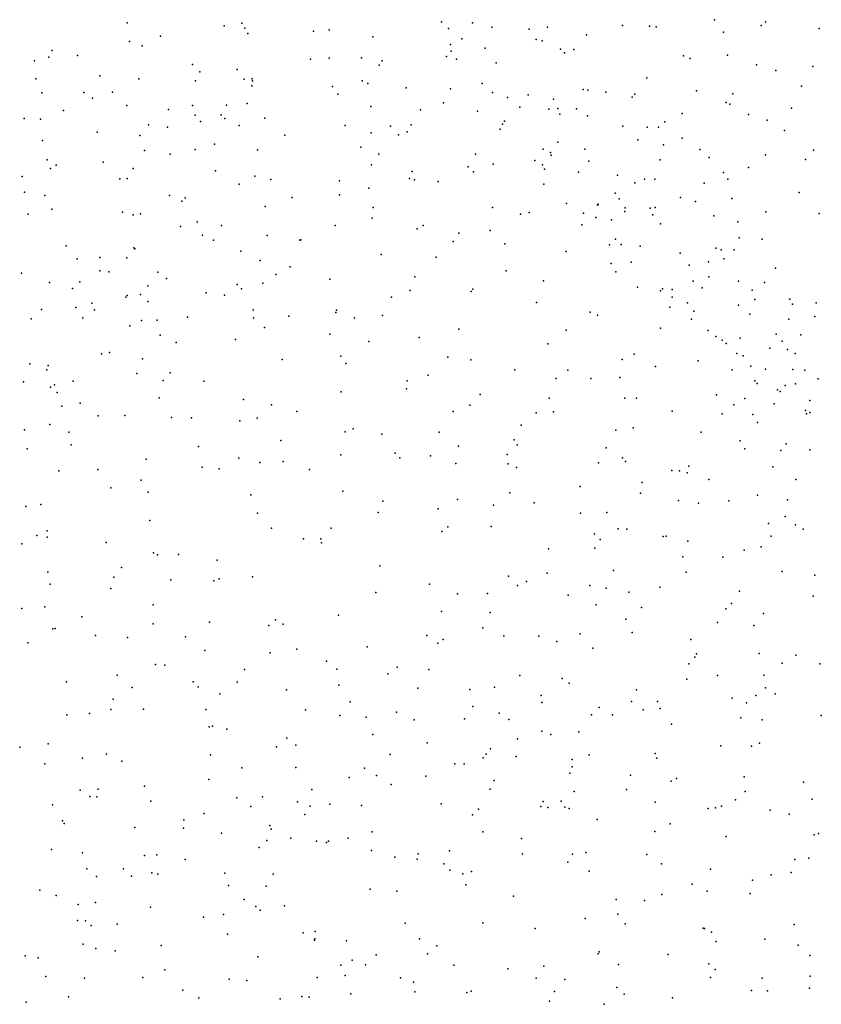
# Model space of a CAD drawing. Header units: metres. Extents: x -25 to 25, y -27.7 to 27.8.
# Tile 185 of 209: x 8 to 9.4, y -1.7 to 0. Entities that reach past the tile are written whole.
import ezdxf

# ---------------------------------------------------------------- set-up
doc = ezdxf.new("R2010")
doc.units = ezdxf.units.M

msp = doc.modelspace()

# ---------------------------------------------------------------- linework, layer by layer
for p in [(8.1833, 0.0021, 22.6895), (8.3849, 0.0016, 22.5039), (8.7354, 0.0039, 22.768), (8.79, 0.0022, 1.1413), (9.2152, 0.0078, 23.8909), (9.3048, 0.0039, 23.9474), (8.3535, -0.0032, -10.6392), (8.3901, -0.007, 19.1127), (8.395, -0.0165, 18.2162), (8.5109, -0.0122, -9.138), (8.538, -0.01, 19.2225), (8.748, -0.0074, 15.614), (8.8242, -0.0054, 22.5644), (8.8898, -0.009, 15.4651), (8.9219, -0.0054, -11.8581), (9.0535, -0.0025, 23.735), (9.1013, -0.0036, -20.3273), (9.1128, -0.0047, 0.8276), (9.231, -0.0144, -13.296), (9.2974, -0.0022, -12.0669), (9.3994, -0.0077, 18.9005), (8.1873, -0.0304, 0.8705), (8.2418, -0.0213, 19.0287), (8.6147, -0.0224, 15.7642), (8.7712, -0.0258, 23.2667), (8.9021, -0.0272, 22.4597), (8.9127, -0.0293, 22.3348), (8.9902, -0.019, 23.6456), (8.0517, -0.0462, 22.7468), (8.2097, -0.038, -11.2602), (8.7513, -0.036, 23.1643), (8.7528, -0.0473, 18.2823), (8.8121, -0.0424, 22.6494), (8.9445, -0.0439, 18.4104), (8.9516, -0.0502, -13.2925), (8.9678, -0.0446, 0.9161), (8.0206, -0.0646, -23.8502), (8.0457, -0.0578, 18.9791), (8.0957, -0.0549, -22.9841), (8.5056, -0.0614, 22.3176), (8.5383, -0.0597, -2.6366), (8.595, -0.0595, -16.0733), (8.6315, -0.0648, 22.1786), (8.7444, -0.0567, 23.0152), (8.7619, -0.0617, 22.8493), (8.8315, -0.068, 22.137), (9.1607, -0.0558, 18.6717), (9.1725, -0.0602, 23.8481), (9.238, -0.0543, -20.1123), (8.2978, -0.0709, -3.3594), (8.3107, -0.0839, 22.5371), (8.3765, -0.0798, -11.4836), (8.6259, -0.072, 18.2518), (9.289, -0.0716, 18.8371), (9.3228, -0.0814, 16.2092), (9.3881, -0.0747, 13.9562), (8.0228, -0.0964, 18.3457), (8.135, -0.0908, -10.7919), (8.2039, -0.0962, 19.164), (8.3032, -0.0999, -3.0557), (8.3891, -0.0969, -9.8832), (8.403, -0.0959, -9.6638), (8.4034, -0.0995, -7.679), (8.5964, -0.0996, 19.3666), (9.0961, -0.0944, 15.2511), (8.0334, -0.1206, -11.1046), (8.1069, -0.12, -15.1987), (8.1577, -0.1198, -7.8652), (8.4023, -0.1087, -13.0464), (8.5442, -0.1095, 18.2485), (8.6061, -0.1046, -13.185), (8.6732, -0.1118, 1.1402), (8.7515, -0.1139, 22.0924), (8.8072, -0.1041, 23.2532), (8.825, -0.1202, -20.6224), (8.9843, -0.1152, 22.2164), (8.9926, -0.1161, 22.362), (9.0242, -0.1198, 18.519), (9.1837, -0.1172, 18.7442), (9.3679, -0.1092, 24.0032), (8.1221, -0.1302, 22.6855), (8.5535, -0.1231, -8.9171), (8.7393, -0.1383, 18.3179), (8.8515, -0.1291, 18.3724), (8.888, -0.1242, 23.4486), (8.9326, -0.1319, 18.4432), (9.0706, -0.1286, 16.1961), (9.075, -0.1232, 19.751), (9.2359, -0.1377, 15.0995), (9.2477, -0.1226, 23.9216), (8.0712, -0.152, 19.2287), (8.1825, -0.1432, 22.6281), (8.2556, -0.1498, -4.0001), (8.2981, -0.1432, 18.2966), (8.3579, -0.1427, 22.4614), (8.3941, -0.1396, 1.0447), (8.6116, -0.1447, -7.8371), (8.6984, -0.1508, -11.7086), (8.799, -0.1532, 16.0306), (8.8731, -0.146, -16.2182), (8.924, -0.1495, 22.5928), (8.9397, -0.1482, 23.5289), (8.9728, -0.1487, 15.4118), (9.2419, -0.1406, 19.894), (9.3504, -0.148, 18.9196), (8.0025, -0.1662, -15.4453), (8.0309, -0.167, -12.4744), (8.3029, -0.1598, -3.638), (8.3121, -0.171, -15.7136), (8.3485, -0.1596, -15.9324), (8.3551, -0.1658, -2.841), (8.4252, -0.1655, 22.3559), (8.8463, -0.1708, 22.8577), (8.9432, -0.1581, 19.6572), (8.9919, -0.1611, 22.501), (9.1279, -0.1716, -13.3906), (9.1587, -0.1571, 23.8239), (9.2752, -0.1587, 18.8579), (9.308, -0.1689, -19.8352), (8.1307, -0.1897, 0.7601), (8.2206, -0.1772, -15.4183), (8.2539, -0.181, -10.5045), (8.3801, -0.1782, 19.3647), (8.5663, -0.178, 22.1387), (8.6457, -0.1795, -8.6254), (8.675, -0.1895, 22.0685), (8.6823, -0.1768, 19.4694), (8.8384, -0.1846, 23.039), (8.843, -0.1761, 23.1727), (9.0539, -0.1792, 22.4058), (9.097, -0.1811, 23.7478), (9.1166, -0.1814, 18.6712), (9.3385, -0.1871, 23.9691), (8.0346, -0.2045, 22.6879), (8.2052, -0.196, -20.7244), (8.4603, -0.1951, 18.314), (8.612, -0.1913, 18.3165), (8.6601, -0.1949, 15.8663), (8.9397, -0.2074, 23.4222), (9.0803, -0.2034, 22.2672), (9.1586, -0.2002, 0.6046), (8.2138, -0.222, 22.5508), (8.3025, -0.2206, 22.4663), (8.3366, -0.2112, 18.3391), (8.4125, -0.2212, -9.3256), (8.5939, -0.2163, -16.3725), (8.914, -0.2201, 23.3429), (8.9872, -0.2198, 18.5593), (9.1257, -0.2123, -20.362), (9.1892, -0.2205, 15.2277), (9.3892, -0.2216, 14.9385), (8.0428, -0.2386, -23.3949), (8.2588, -0.2285, -11.6629), (8.6255, -0.2288, -20.7139), (8.7951, -0.2288, 22.0035), (8.8997, -0.2399, 22.9178), (8.9268, -0.2258, 22.7583), (8.9285, -0.2305, 22.0814), (8.9947, -0.2411, 23.5189), (9.12, -0.2388, 22.4102), (9.206, -0.2346, 18.8167), (9.3048, -0.2295, 18.8971), (9.3749, -0.2382, 0.5315), (8.0484, -0.2537, -3.8897), (8.0587, -0.2482, 18.4975), (8.1411, -0.2428, 22.6059), (8.1938, -0.2538, -14.9607), (8.3382, -0.2577, 22.3941), (8.6124, -0.2474, 22.0516), (8.6842, -0.2588, -8.418), (8.7822, -0.2507, 0.825), (8.7916, -0.2596, -16.4385), (8.8262, -0.2462, 18.4494), (8.913, -0.2475, 23.2539), (8.9163, -0.2552, 18.5307), (9.2749, -0.2521, 23.901), (7.999, -0.2678, 19.4446), (8.1704, -0.272, -13.1365), (8.1833, -0.2714, 18.4644), (8.4075, -0.267, 18.3739), (8.4357, -0.2734, 22.2522), (8.5566, -0.2757, 1.0072), (8.6795, -0.2716, 18.4025), (8.6884, -0.2736, 22.0076), (8.7299, -0.2767, -2.4119), (8.9764, -0.2602, -2.3366), (9.0448, -0.2655, 22.5913), (9.0922, -0.2724, 18.6963), (9.1103, -0.2724, 23.7103), (9.2308, -0.2607, -2.3507), (9.2386, -0.2726, 16.255), (8.3801, -0.2814, 22.321), (8.6078, -0.2886, -8.1117), (8.9156, -0.2816, 23.0944), (9.0755, -0.2793, 23.6338), (9.1968, -0.2795, 23.8168), (8.0028, -0.2952, -11.6833), (8.0383, -0.3014, -10.6238), (8.2578, -0.3014, 22.4609), (8.2791, -0.311, -7.987), (8.2854, -0.3051, 19.5393), (8.473, -0.3048, 22.1741), (8.5562, -0.2999, -13.339), (9.0405, -0.2974, 19.7635), (9.0476, -0.3072, 15.4427), (9.1553, -0.305, 22.4965), (9.2458, -0.3068, 18.8625), (9.3638, -0.2962, 23.9565), (8.0509, -0.3252, 18.584), (8.4255, -0.3208, -9.096), (8.6155, -0.3223, 19.5687), (8.8249, -0.3225, 18.5109), (8.9552, -0.3155, 23.0109), (9.0099, -0.3182, 0.5025), (9.011, -0.3168, 18.6468), (9.0582, -0.3227, -16.1102), (9.1023, -0.3237, 22.6111), (9.1112, -0.3226, 22.1632), (9.1816, -0.312, 22.3011), (8.0093, -0.3343, 0.6275), (8.1749, -0.3305, 22.5233), (8.1939, -0.3354, -14.6678), (8.2064, -0.3334, 18.5226), (8.6138, -0.3412, 18.4441), (8.8744, -0.3341, 19.671), (8.8896, -0.3312, 21.9952), (8.9849, -0.3326, 23.2944), (9.0065, -0.3402, 22.8702), (9.034, -0.3443, 23.4597), (9.0578, -0.3296, 22.7072), (9.1069, -0.3354, 18.7531), (9.2143, -0.3369, 22.3756), (9.3057, -0.3298, -19.5853), (9.3992, -0.3329, 19.0019), (8.2772, -0.356, -9.6053), (8.3065, -0.3475, -15.1986), (8.3489, -0.354, 18.4771), (8.5487, -0.3543, 22.0309), (8.6927, -0.36, 0.7456), (8.7033, -0.354, 18.4853), (8.8212, -0.363, 0.581), (8.9821, -0.3528, 16.1037), (9.1201, -0.3512, 23.6605), (9.256, -0.3475, 23.8468), (8.3156, -0.371, -11.9366), (8.3349, -0.3799, 22.2937), (8.429, -0.3716, -2.6141), (8.4869, -0.3798, 22.1032), (8.4884, -0.3793, 18.4868), (8.7661, -0.3674, 15.7797), (9.041, -0.378, 22.055), (9.2585, -0.3757, 22.456), (9.2988, -0.378, -19.9134), (8.0758, -0.3895, -12.5356), (8.1948, -0.3935, -12.1539), (8.1969, -0.3952, -10.3344), (8.7562, -0.3823, 21.9402), (8.847, -0.3865, -13.5465), (9.0305, -0.3878, 23.199), (9.0513, -0.3873, 18.7113), (9.0844, -0.3903, 22.8285), (9.2176, -0.394, 23.7698), (9.2271, -0.3967, 22.2346), (9.2497, -0.3969, -16.4307), (8.0951, -0.4127, 19.6998), (8.1353, -0.4104, 18.6548), (8.1828, -0.4107, -13.5006), (8.3832, -0.3993, 19.6209), (8.4172, -0.4153, 18.5367), (8.6294, -0.4049, 18.5179), (8.7261, -0.4097, 18.5485), (8.9545, -0.3996, 18.6631), (9.1547, -0.4026, 22.1566), (9.2318, -0.4127, -20.1701), (8.4699, -0.4269, -16.3423), (9.0335, -0.4207, 15.5738), (9.069, -0.4183, 23.022), (9.1709, -0.4239, 22.7123), (9.2047, -0.4181, 22.6319), (9.3226, -0.429, 18.9373), (7.9978, -0.4377, 22.5512), (8.1351, -0.4337, -14.1128), (8.1509, -0.4353, 22.4562), (8.2369, -0.4359, 18.6342), (8.2524, -0.4473, -8.6278), (8.4443, -0.4402, -15.4769), (8.5395, -0.4481, 18.554), (8.6887, -0.4442, 21.9239), (8.8493, -0.4339, 15.8971), (9.042, -0.4352, -20.4572), (9.2052, -0.4441, 16.2101), (8.0469, -0.4544, -3.7984), (8.0874, -0.4646, 0.7145), (8.0998, -0.453, 18.726), (8.2193, -0.4602, 0.8292), (8.3767, -0.458, -14.5253), (8.3843, -0.4652, -16.1366), (8.4219, -0.4553, 22.144), (8.7908, -0.4657, 21.8876), (8.9147, -0.4512, -2.1494), (9.0798, -0.4622, 18.7525), (9.124, -0.4656, 23.3727), (9.1408, -0.4666, 23.468), (9.1779, -0.4516, -13.6058), (9.1934, -0.4638, 0.3148), (9.2576, -0.4521, 18.8806), (9.3032, -0.4542, 23.7942), (8.1809, -0.4803, -3.5699), (8.1832, -0.477, 18.72), (8.2067, -0.4755, -9.8437), (8.3222, -0.4725, 22.2291), (8.354, -0.4766, -13.8639), (8.6476, -0.4802, 0.6293), (8.6805, -0.4682, 18.5912), (8.7879, -0.4699, -16.6376), (9.1205, -0.4688, 23.0758), (9.1409, -0.4803, 23.1604), (9.2813, -0.4679, 22.3634), (9.2859, -0.4841, 22.6621), (9.3477, -0.4833, 22.5421), (8.0325, -0.5018, 19.8674), (8.093, -0.4981, 22.4392), (8.121, -0.4905, -8.2638), (8.2194, -0.4876, -10.1119), (8.9024, -0.4894, 18.6784), (9.1369, -0.4977, 18.8103), (9.168, -0.4897, 19.87), (9.2573, -0.4943, 23.6913), (9.3521, -0.4923, 15.3122), (9.3941, -0.4898, 18.9998), (8.0145, -0.5179, 18.8318), (8.1056, -0.5165, 18.8074), (8.126, -0.5025, -15.8273), (8.2892, -0.515, 18.7184), (8.4046, -0.5021, -12.1232), (8.4052, -0.5165, -15.0257), (8.4675, -0.5136, -2.3809), (8.5499, -0.5071, 21.976), (8.5508, -0.5027, 19.6781), (8.5826, -0.5163, 18.6236), (8.6318, -0.5121, -13.7983), (8.9969, -0.5065, 18.7126), (9.0096, -0.5116, 15.741), (9.1746, -0.5185, 23.2399), (9.179, -0.5046, 23.0123), (9.2773, -0.5099, 22.757), (9.3459, -0.5188, -19.2597), (9.3914, -0.5141, 0.2677), (8.1878, -0.5305, -3.146), (8.2087, -0.521, -8.9958), (8.2361, -0.5204, 22.2896), (8.4244, -0.5334, 18.6872), (8.7662, -0.5363, 18.6505), (9.1206, -0.5345, 22.0477), (8.2412, -0.5468, 18.7938), (8.5391, -0.5449, -20.6954), (8.6962, -0.5508, 19.6971), (8.9546, -0.5383, -13.7893), (9.2043, -0.5389, -16.713), (9.2177, -0.5492, 23.4616), (9.2603, -0.5523, 23.5869), (9.3238, -0.5452, 22.3316), (9.3672, -0.5465, 22.4074), (8.2693, -0.5595, -2.7865), (8.3735, -0.5545, 22.125), (8.608, -0.558, -14.2764), (8.9225, -0.5622, 21.8921), (9.229, -0.5554, -16.0598), (9.2355, -0.5617, 23.0986), (9.3124, -0.5699, 15.4776), (9.334, -0.5571, 19.9779), (8.1382, -0.5799, 22.3471), (8.1524, -0.577, -9.3571), (8.5588, -0.5835, -14.733), (8.7469, -0.5857, 21.8555), (9.074, -0.5804, -15.8426), (9.2544, -0.5793, -19.5678), (9.2657, -0.5834, 18.8805), (9.3434, -0.5723, 22.8419), (9.3567, -0.5788, 18.9614), (8.0122, -0.5975, -8.6536), (8.0447, -0.6003, 18.8857), (8.2099, -0.5886, -12.6164), (8.4555, -0.5897, -17.2371), (8.5672, -0.5966, 18.6861), (8.7868, -0.5899, -14.0692), (9.053, -0.5896, 21.9711), (9.1118, -0.6017, 0.2283), (9.1864, -0.592, 22.1113), (9.2792, -0.6016, 23.1812), (8.0421, -0.6079, -20.6655), (8.2001, -0.6145, 18.8444), (8.259, -0.613, 0.8591), (8.7119, -0.6172, 18.6715), (8.8644, -0.6076, 19.7238), (8.9373, -0.6228, -20.4734), (8.9573, -0.6083, -16.7964), (8.998, -0.6228, -14.062), (9.049, -0.621, 19.786), (9.2462, -0.6077, -13.8361), (9.3046, -0.6067, 23.0799), (9.3528, -0.6073, 22.9394), (9.3737, -0.6085, 23.6719), (8.001, -0.6291, -26.3744), (8.0488, -0.6383, -17.4618), (8.0556, -0.6343, -26.0499), (8.0886, -0.6279, -10.3216), (8.2462, -0.6264, 22.2248), (8.3177, -0.6279, 18.8118), (8.6753, -0.6272, -17.0065), (9.2859, -0.6272, 15.6192), (9.2901, -0.6319, 0.1852), (9.3397, -0.6356, 23.5341), (9.3578, -0.6326, 22.3966), (9.3973, -0.6236, 22.4779), (8.0601, -0.6475, 22.3826), (8.2392, -0.6569, 19.948), (8.5592, -0.6465, -12.232), (8.6742, -0.6409, 0.4506), (8.8036, -0.6509, 18.6732), (8.9246, -0.6574, 21.8673), (9.0579, -0.6577, -14.2613), (9.0783, -0.6575, 18.7403), (9.2189, -0.6518, -12.2051), (9.3259, -0.643, 23.2572), (9.3308, -0.6458, 23.4144), (8.0684, -0.6717, 20.1972), (8.1004, -0.6662, -3.3516), (8.3878, -0.6602, 22.0852), (8.4369, -0.6695, -16.9286), (8.7852, -0.67, 21.8078), (9.249, -0.6693, 18.8397), (9.2686, -0.6579, -1.9793), (9.32, -0.6673, 16.1423), (9.3828, -0.6617, 23.0777), (8.1323, -0.6889, 18.9221), (8.179, -0.688, 22.2665), (8.261, -0.6915, -2.486), (8.296, -0.6919, 22.164), (8.4816, -0.6813, 21.997), (8.756, -0.681, -15.5221), (8.9018, -0.6833, -14.5452), (8.9322, -0.6815, 18.6829), (9.1409, -0.6803, 22.0622), (9.2288, -0.685, 15.8753), (9.2824, -0.6864, -16.975), (9.3753, -0.6792, 18.9453), (9.3769, -0.685, 23.3139), (9.3827, -0.6826, -14.086), (8.0476, -0.704, -15.7941), (8.3811, -0.6976, -20.6765), (8.4115, -0.6927, 19.8313), (8.8757, -0.705, 5.1549), (9.2909, -0.7002, 22.3046), (8.0031, -0.7134, -9.1674), (8.0806, -0.7175, 22.34), (8.5662, -0.7168, 18.7279), (8.5806, -0.7115, 21.9136), (8.6306, -0.721, -14.9841), (8.7316, -0.7176, 18.6779), (9.0417, -0.7137, -15.6375), (9.0723, -0.7099, -20.2721), (9.1919, -0.7175, 22.1423), (8.0849, -0.7398, -17.2462), (8.3086, -0.7426, 18.8667), (8.4531, -0.7322, -2.0777), (8.7652, -0.7418, -14.7934), (8.8633, -0.7311, -12.1659), (8.8683, -0.7394, 21.814), (9.2602, -0.7327, -15.7758), (9.3409, -0.7376, 22.3808), (8.0074, -0.7465, -25.7607), (8.5589, -0.757, 0.5109), (8.654, -0.7545, 18.714), (8.7164, -0.7589, 5.2507), (8.8508, -0.7564, 18.6797), (9.0251, -0.7451, 5.0233), (9.2684, -0.7468, -14.3441), (9.3318, -0.7498, 19.9455), (9.3826, -0.7482, 15.7376), (8.2167, -0.7646, 22.2076), (8.3797, -0.7633, 22.071), (8.4162, -0.7706, -16.7193), (8.4575, -0.7687, 22.0025), (8.6625, -0.7624, 21.8577), (8.7605, -0.7722, -17.3157), (8.8527, -0.7733, 5.0075), (9.0112, -0.7712, 19.7539), (9.0534, -0.7623, 21.9471), (9.0587, -0.7689, -1.8706), (9.1699, -0.7769, 4.9336), (9.318, -0.7781, 18.8495), (8.0629, -0.7853, 19.0066), (8.1315, -0.7828, -10.0337), (8.3153, -0.779, 0.8096), (8.3447, -0.7821, -16.1528), (8.5036, -0.7831, 18.7857), (8.8671, -0.7794, 0.2509), (9.1405, -0.7848, -19.3132), (9.1537, -0.7851, 22.1037), (9.1675, -0.789, -19.8641), (8.2077, -0.8018, 18.9398), (8.9791, -0.8126, 21.8678), (9.088, -0.806, 18.7009), (9.2055, -0.8003, 22.1874), (9.3579, -0.8003, -12.3413), (8.1545, -0.8152, 22.2621), (8.2199, -0.8226, 20.2149), (8.4007, -0.8277, 0.6875), (8.5622, -0.8211, 21.9161), (8.8559, -0.8241, 19.727), (9.0852, -0.8248, -12.2316), (9.291, -0.828, 22.3232), (8.0051, -0.8478, 22.3819), (8.0315, -0.8445, -10.2966), (8.6327, -0.8387, 19.7823), (8.7638, -0.8355, 18.6717), (8.8269, -0.8457, -20.401), (8.8984, -0.8418, 18.659), (9.1517, -0.8377, -17.2876), (9.1872, -0.8424, -14.6274), (9.2407, -0.8383, 22.2556), (9.3438, -0.8366, -18.7546), (8.4125, -0.8595, 18.8378), (8.6245, -0.8584, 18.7107), (8.7298, -0.8524, -1.866), (8.98, -0.86, -14.8787), (9.0261, -0.8586, 18.661), (8.2229, -0.8727, -16.9847), (9.3101, -0.878, 0.0842), (9.3392, -0.8659, 18.8138), (9.3577, -0.8804, -17.8736), (8.0247, -0.899, -2.4432), (8.0426, -0.891, -25.9799), (8.4366, -0.8859, 22.0127), (8.5414, -0.8861, 18.745), (8.7364, -0.8917, 21.8286), (8.7469, -0.8839, -12.3338), (8.8228, -0.8832, 21.8053), (9.0045, -0.8961, 4.8847), (9.0458, -0.8874, 21.9793), (9.0613, -0.8877, -19.5492), (9.3711, -0.8878, 22.4522), (7.9981, -0.9138, 0.7789), (8.0427, -0.9018, 19.0653), (8.1465, -0.9114, 20.358), (8.493, -0.9051, -12.5812), (8.5234, -0.9049, 21.9437), (8.5249, -0.9118, -1.8979), (9.0143, -0.9061, -17.5339), (9.1251, -0.9006, -19.103), (9.1304, -0.9004, 22.1191), (9.1684, -0.9087, 19.777), (9.3146, -0.9004, -15.3646), (8.2294, -0.9293, -17.4348), (8.2364, -0.933, 18.961), (8.2733, -0.9326, 22.1535), (8.9234, -0.9226, 21.8724), (9.0047, -0.921, -20.0986), (9.2673, -0.9249, 22.3167), (9.2975, -0.9192, 18.7529), (8.3415, -0.9421, 22.0915), (9.1598, -0.9363, 0.095), (9.2297, -0.9371, 18.6934), (8.0437, -0.9633, 22.358), (8.1735, -0.9551, 19.0272), (8.627, -0.9521, 18.6938), (8.921, -0.9652, 5.2069), (9.0376, -0.9606, 18.6304), (9.1653, -0.9634, 4.8244), (9.3343, -0.9623, 22.4155), (9.3918, -0.9686, 22.4843), (8.0482, -0.9846, -17.0535), (8.16, -0.9724, -20.6074), (8.26, -0.9767, -12.896), (8.3353, -0.9788, -16.6834), (8.3448, -0.9751, 20.2054), (8.4035, -0.9718, 18.8385), (8.7147, -0.9847, 18.6561), (8.8532, -0.9707, 21.8446), (8.8851, -0.9797, 0.1972), (8.1543, -0.9919, 22.2688), (8.6203, -0.9993, 21.8864), (8.7638, -1.0014, 21.8285), (8.8164, -1.0012, -17.4974), (8.8691, -0.9868, 18.6233), (8.9583, -1.0039, 21.9276), (8.9959, -0.9872, -19.848), (9.025, -0.9914, 21.9848), (9.0645, -0.9989, -1.7081), (9.1191, -0.9897, 22.1366), (9.2592, -0.9969, -1.6168), (8.2291, -1.0207, 18.9847), (9.0073, -1.0208, 11.0353), (9.2453, -1.0186, 22.3082), (9.3886, -1.0059, 4.5989), (7.9982, -1.0274, -17.4091), (8.0383, -1.0243, -10.1526), (8.7355, -1.0326, 19.7261), (8.821, -1.0342, -12.5019), (9.087, -1.0256, -17.7599), (9.2354, -1.0279, -18.4176), (9.3014, -1.0363, 11.1535), (8.1035, -1.0422, 19.1116), (8.2288, -1.0543, -1.8411), (8.3279, -1.0512, 22.097), (8.444, -1.0471, 0.5573), (8.4574, -1.0551, 18.7866), (8.5545, -1.0393, 21.9212), (9.0595, -1.0463, -12.4689), (9.2207, -1.0519, 18.6459), (8.0527, -1.0633, 22.3447), (8.0565, -1.0624, -13.1033), (8.4322, -1.0574, 22.0103), (8.8082, -1.0613, 18.6156), (8.9791, -1.072, 18.6029), (9.0707, -1.0695, -18.9402), (9.2841, -1.0571, -12.4544), (8.0087, -1.0879, 19.1948), (8.1275, -1.0746, 22.2836), (8.1839, -1.0782, 19.0542), (8.2857, -1.0769, 18.9294), (8.7098, -1.0751, 18.6442), (8.7293, -1.0881, 11.0688), (8.7387, -1.0817, 21.8786), (8.8451, -1.0753, 21.8893), (8.9068, -1.0761, 11.2019), (8.9382, -1.0851, -19.2202), (9.1736, -1.082, -18.1179), (8.3196, -1.1013, 0.7311), (8.4344, -1.1055, -17.4199), (8.4811, -1.0988, 20.0261), (8.6047, -1.0949, 18.6776), (9.0013, -1.0972, 21.9853), (9.1839, -1.107, 11.3874), (9.2938, -1.1062, 18.6771), (8.5334, -1.1201, 21.947), (9.17, -1.1248, 18.6184), (9.1807, -1.1129, 10.922), (9.3342, -1.1233, 22.3991), (9.3579, -1.1093, 11.3087), (9.4001, -1.1248, 18.7437), (8.2332, -1.1257, 18.9877), (8.2493, -1.1272, 22.1642), (8.3895, -1.1348, 22.0331), (8.5517, -1.1341, -4.3503), (8.6413, -1.1422, -20.2552), (8.6574, -1.1302, -16.8882), (8.7132, -1.1346, 0.2774), (8.0764, -1.156, 19.1795), (8.1659, -1.1444, -16.3275), (8.2994, -1.156, -16.8627), (8.3766, -1.1571, 18.8436), (8.8731, -1.1454, 21.9382), (8.9478, -1.1506, 18.5921), (8.9601, -1.1586, -16.8793), (9.1668, -1.1514, 22.231), (9.2204, -1.145, 5.109), (9.3021, -1.1448, -12.6522), (8.192, -1.1664, 19.0512), (8.3077, -1.165, 22.1046), (8.4633, -1.1701, 18.7656), (8.555, -1.1622, 18.6914), (8.6937, -1.1674, 18.6345), (8.7852, -1.1699, -19.8059), (8.8289, -1.1656, -12.7891), (9.078, -1.1701, -12.7764), (9.3048, -1.1671, 19.7237), (8.1586, -1.1868, 20.4722), (8.3459, -1.1772, -17.1255), (8.5748, -1.1917, 21.9229), (8.9104, -1.1802, 5.1587), (8.9119, -1.1924, 10.8453), (9.0695, -1.1911, 4.9162), (9.1151, -1.1909, 11.5698), (9.2465, -1.1851, 18.6309), (9.2712, -1.1934, 0.0488), (9.2878, -1.1801, 22.3561), (9.3217, -1.1774, -12.8631), (8.1544, -1.2048, 19.126), (8.2117, -1.2042, -17.3356), (8.3212, -1.2049, 20.3267), (8.4967, -1.2057, 21.9688), (8.6566, -1.2097, 11.2137), (8.7907, -1.1995, 11.3518), (8.8367, -1.2113, -16.5847), (9.0128, -1.2014, -17.1121), (9.09, -1.2053, 19.5629), (9.1197, -1.2033, 22.1735), (8.0774, -1.2142, 22.3104), (8.1169, -1.2121, -20.484), (8.557, -1.2153, 19.9594), (8.6031, -1.2183, -16.5771), (8.6873, -1.2229, 21.9301), (8.7759, -1.2211, 21.9265), (8.8541, -1.2226, 11.549), (8.9991, -1.2143, -18.797), (9.0361, -1.2141, 22.0597), (9.2614, -1.2193, 4.7303), (9.2989, -1.223, -13.3948), (9.4029, -1.2152, -1.2715), (8.3274, -1.2355, 18.8899), (8.3334, -1.2344, -20.3964), (8.3583, -1.2397, 22.0525), (8.9119, -1.243, -19.0108), (8.9771, -1.244, 18.5785), (9.1398, -1.2306, 18.5996), (8.4635, -1.2555, 18.7618), (8.6148, -1.2488, 0.354), (8.7101, -1.2634, -19.6278), (8.8689, -1.2566, 18.5902), (8.9277, -1.2488, 19.5345), (7.9944, -1.2711, 19.3777), (8.0443, -1.265, 19.2911), (8.4456, -1.2706, -4.5464), (8.4797, -1.2678, -13.1276), (8.8214, -1.2742, -17.4253), (9.2263, -1.2688, 22.2812), (9.2803, -1.2693, 19.6075), (9.2941, -1.2639, 22.338), (8.1049, -1.2906, -16.5883), (8.1468, -1.2834, -13.2879), (8.1736, -1.2955, 19.1038), (8.3298, -1.2847, 0.6837), (8.6451, -1.2842, 11.0132), (8.8087, -1.29, 11.7421), (8.8141, -1.2836, -17.708), (8.8665, -1.2875, -13.095), (8.9653, -1.2926, 22.0423), (8.9948, -1.2846, -18.0852), (9.1111, -1.2822, -13.24), (9.1137, -1.2902, 0.0472), (8.0384, -1.3003, 22.3184), (8.3847, -1.3074, 18.8317), (8.4796, -1.307, 20.091), (8.6, -1.3078, -19.8917), (8.7587, -1.3007, 21.9653), (8.7751, -1.3002, 19.6639), (8.9652, -1.3055, -18.5793), (8.3265, -1.3282, -1.5185), (8.5736, -1.3247, 18.6722), (8.6213, -1.3211, 21.9709), (8.7078, -1.3223, 18.6245), (8.8279, -1.3298, 0.1747), (8.9612, -1.3171, 0.0952), (9.0679, -1.3205, 22.108), (9.1393, -1.3311, 18.6), (9.1484, -1.3265, 5.1196), (9.2675, -1.3232, -16.8345), (8.1007, -1.3465, 22.2532), (8.1321, -1.3449, 0.9772), (8.2138, -1.3395, 19.0272), (8.5078, -1.3457, 18.7267), (8.6473, -1.3368, 11.7429), (8.8213, -1.345, -1.6253), (8.9688, -1.349, -13.4036), (9.0608, -1.3457, -13.6336), (9.269, -1.3489, 11.7121), (9.3717, -1.3329, 22.384), (8.1174, -1.3577, 19.1992), (8.1299, -1.3586, 20.5049), (8.2251, -1.3661, 22.1483), (8.3757, -1.3602, -20.173), (8.4213, -1.3585, -13.3296), (8.4823, -1.3671, 11.452), (8.9143, -1.3664, 22.0499), (8.9458, -1.3659, -18.3433), (9.252, -1.3637, -0.0163), (9.3866, -1.3626, 18.712), (8.0523, -1.3725, 19.3153), (8.4004, -1.3754, 11.2804), (8.5048, -1.3747, 11.6924), (8.5393, -1.3716, 22.0063), (8.5947, -1.3736, 19.8972), (8.7349, -1.3705, -19.3121), (8.8006, -1.3799, 11.0001), (8.9099, -1.3757, -16.3987), (8.9225, -1.377, 18.587), (8.9523, -1.3764, 10.9445), (8.96, -1.3788, -13.9167), (9.1108, -1.3681, 4.9061), (9.2041, -1.3792, 22.2308), (9.2169, -1.3776, 18.6119), (9.2276, -1.375, 10.8988), (9.3133, -1.3818, 5.0752), (8.0697, -1.4004, -20.2933), (8.2826, -1.3986, 18.9455), (8.3188, -1.3877, -14.4833), (8.4955, -1.3894, 11.8916), (8.7901, -1.3901, 11.9796), (9.0092, -1.3985, 18.5765), (9.3464, -1.3889, -13.9558), (8.0723, -1.4054, -1.2597), (8.1969, -1.4122, -14.6803), (8.2824, -1.4134, 11.712), (8.4337, -1.4091, 18.7892), (8.4365, -1.4151, -14.725), (9.1102, -1.4194, 22.17), (9.1374, -1.4058, -17.3084), (8.349, -1.4221, 22.0634), (8.4289, -1.4353, -14.1176), (8.4708, -1.4313, 22.0305), (8.516, -1.4361, -16.3995), (8.5369, -1.4363, -19.6161), (8.5713, -1.4309, -13.9009), (8.6135, -1.4201, -13.596), (8.8082, -1.4201, -17.9206), (8.8761, -1.4316, -14.1861), (9.2357, -1.4283, 11.8405), (9.3906, -1.4253, 22.3737), (9.398, -1.4229, 19.5063), (8.0505, -1.4508, -14.4231), (8.4151, -1.4473, -19.8571), (8.5334, -1.4386, 0.414), (8.6124, -1.4529, 18.6668), (8.7495, -1.4535, 18.6193), (8.105, -1.4569, 22.21), (8.2137, -1.4618, 11.4164), (8.2353, -1.4606, 19.0125), (8.2853, -1.4687, 22.1214), (8.6535, -1.4644, 12.049), (8.6929, -1.468, 11.0838), (8.6945, -1.4586, 22.0383), (8.8777, -1.4584, 22.0829), (8.9659, -1.459, -17.5056), (8.9889, -1.4561, 19.3287), (9.0966, -1.4598, 11.9119), (9.3563, -1.4689, -16.6852), (9.3808, -1.4664, 18.7226), (8.1126, -1.4851, 19.2418), (8.1767, -1.4851, -14.8921), (8.7396, -1.476, -19.0316), (8.75, -1.4875, 0.1877), (8.9574, -1.4736, -1.4202), (9.1219, -1.4762, 10.9652), (9.2083, -1.4855, -16.4689), (8.1292, -1.4984, 11.6947), (8.191, -1.4978, 19.1046), (8.2267, -1.4922, 0.8815), (8.2371, -1.4946, 20.4029), (8.3546, -1.4924, -13.638), (8.4396, -1.4943, 22.0852), (8.773, -1.494, 19.604), (8.7885, -1.4897, -14.5922), (8.9948, -1.4892, 22.1285), (9.2822, -1.5049, -14.1578), (9.3146, -1.4958, 4.7957), (9.3499, -1.4917, 22.3138), (8.03, -1.5228, 22.225), (8.3614, -1.5144, 12.1228), (8.4275, -1.5154, 20.1741), (8.61, -1.5207, -1.4632), (8.7783, -1.5131, 22.0829), (9.176, -1.5121, 22.1977), (8.0587, -1.5322, 19.3474), (8.3888, -1.5387, -1.2334), (8.657, -1.5242, 18.6693), (8.8621, -1.5331, 0.0691), (9.0427, -1.5392, 18.6117), (9.1228, -1.53, -0.0914), (9.2025, -1.5241, 18.6383), (9.278, -1.5286, 22.251), (8.0974, -1.5479, -16.6016), (8.1278, -1.544, 11.5147), (8.224, -1.5523, -14.0477), (8.4092, -1.551, 18.8516), (8.4169, -1.5578, 0.5466), (8.4596, -1.5503, -19.4565), (9.0925, -1.5406, 22.1596), (8.3173, -1.5702, 0.7266), (8.3523, -1.5652, 22.1013), (8.9877, -1.5722, 22.1535), (9.0456, -1.5645, -14.373), (8.096, -1.5761, 22.1832), (8.1101, -1.5764, -19.7977), (8.1202, -1.5845, 1.0912), (8.1654, -1.5821, 12.0364), (8.672, -1.5808, -16.2692), (8.8082, -1.5801, 22.1359), (8.9002, -1.5898, 22.1549), (9.0583, -1.5818, 19.1984), (9.1951, -1.5892, 11.8699), (9.1975, -1.5898, -17.423), (9.355, -1.5828, -0.1907), (8.3595, -1.5998, 11.2597), (8.4924, -1.5978, 20.0332), (8.5128, -1.6081, 12.1431), (8.5136, -1.5951, 22.1233), (8.697, -1.608, 22.1383), (9.2099, -1.5965, 4.8739), (9.3035, -1.6084, 18.7229), (8.106, -1.6174, 20.4864), (8.1284, -1.6249, 19.2625), (8.2427, -1.6198, 19.062), (8.5122, -1.6103, -19.2472), (8.5688, -1.6117, -15.0139), (8.7273, -1.6204, 11.1314), (9.218, -1.6127, 22.21), (9.3624, -1.619, -1.0294), (8.004, -1.6378, 22.2033), (8.0267, -1.6416, 19.4399), (8.1622, -1.629, 11.3526), (8.4131, -1.6399, 18.8791), (8.621, -1.6361, -18.2129), (8.7107, -1.6343, 18.6813), (9.0111, -1.6344, -14.5699), (9.0128, -1.6309, 18.6272), (9.1338, -1.6356, 18.6561), (9.3828, -1.6374, 4.8559), (8.5587, -1.6543, -18.8914), (8.5783, -1.6457, 22.1468), (8.6018, -1.654, -18.4906), (8.7573, -1.6543, 19.5869), (8.8519, -1.6611, 18.6585), (8.9156, -1.6559, 12.0135), (9.0464, -1.6533, 22.1782), (9.205, -1.6518, 5.1382), (8.0403, -1.6745, 11.8918), (8.1082, -1.6773, 19.3255), (8.2109, -1.6763, 22.1514), (8.2494, -1.6626, 12.2246), (8.3626, -1.6788, 18.9488), (8.5172, -1.6761, -1.111), (8.5664, -1.6727, 0.3205), (8.6635, -1.6766, 12.103), (8.9016, -1.6771, 5.1265), (9.2081, -1.676, -0.2118), (9.2165, -1.6618, 18.6939), (9.2989, -1.6771, 19.21), (9.3834, -1.6737, -14.3367), (8.3935, -1.6813, 20.1817), (8.6863, -1.6841, 19.7237), (8.9525, -1.6797, 18.6627), (9.0435, -1.6935, 18.6756), (9.3824, -1.6948, 18.8495), (8.0802, -1.7101, -19.3735), (8.2812, -1.6984, 19.0529), (8.3094, -1.7119, -16.3619), (8.4522, -1.7136, 18.8947), (8.4899, -1.7095, 11.2018), (8.5031, -1.7106, -17.8761), (8.5764, -1.705, 18.7888), (8.6889, -1.7014, 22.1732), (8.7798, -1.7026, -1.3068), (8.7875, -1.7, 22.1824), (8.9342, -1.7006, 22.1814), (9.0565, -1.7051, 5.1863), (9.1413, -1.712, 22.1926), (9.2804, -1.6987, 22.2221), (9.3083, -1.6994, 18.7876), (8.0057, -1.7195, 19.5551), (8.9256, -1.7179, 19.2011), (9.0214, -1.7232, 4.9393)]:
    msp.add_point(p)

doc.saveas('drawing.dxf')
